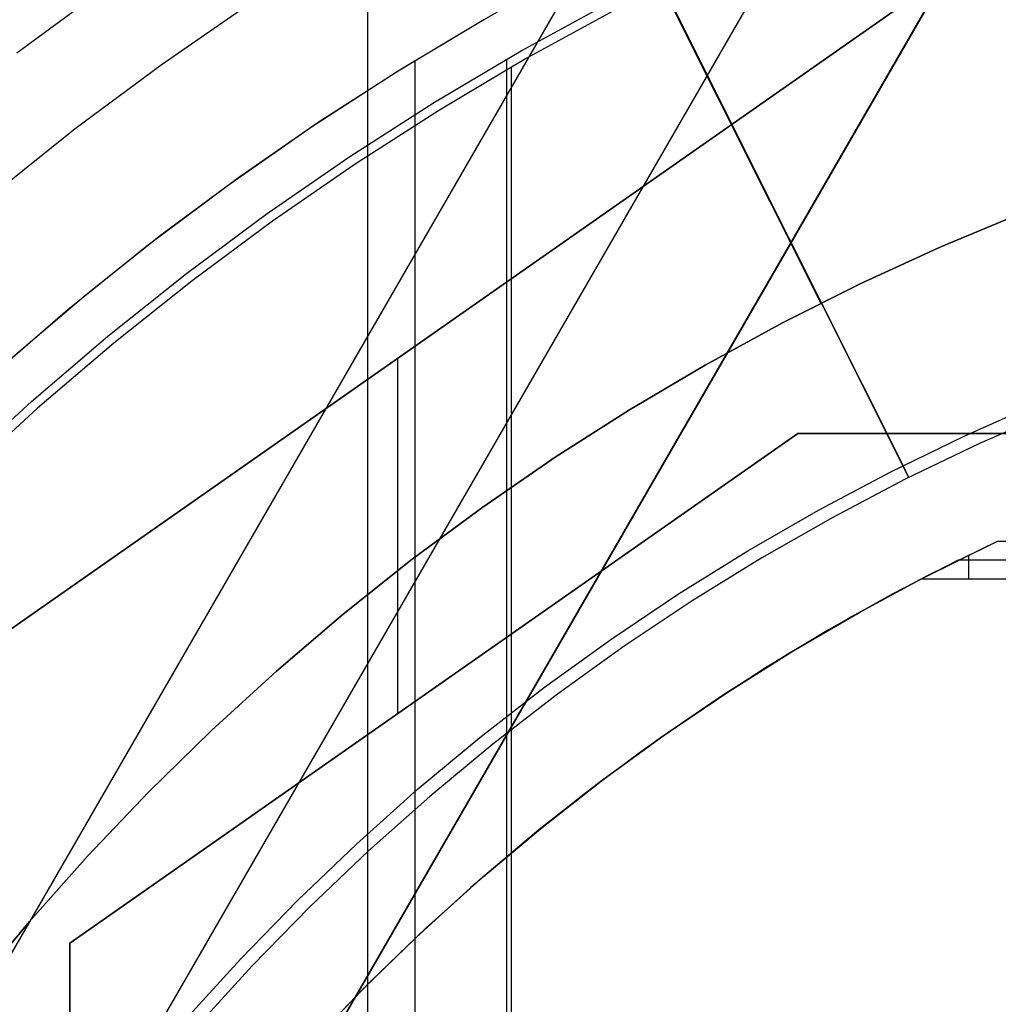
# Model space of a CAD drawing. Header units: millimetres. Extents: x 6239 to 7218, y -13987 to -13139.
# Tile 139 of 256: x 6702 to 6715, y -13436 to -13422. Entities that reach past the tile are written whole.
import ezdxf

# ---------------------------------------------------------------- set-up
doc = ezdxf.new("R2010")
doc.units = ezdxf.units.MM
doc.layers.add('color', color=7, linetype='Continuous')

msp = doc.modelspace()

# ---------------------------------------------------------------- linework, layer by layer
at = {"color": 7, "true_color": 0xffffff}
for p, q in [((6685.046, -13472.59, 61.793), (6723.791, -13405.481, 79.683)), ((6685.046, -13472.59, 61.793), (6723.791, -13405.481, 79.683)), ((6723.791, -13405.481, 76.249), (6686.03, -13470.886, 58.813)), ((6723.791, -13405.481, 71.961), (6686.895, -13469.387, 54.924)), ((6723.791, -13405.481, 71.961), (6686.895, -13469.387, 54.924)), ((6721.134, -13405.79, 71.592), (6686.032, -13466.588, 55.385)), ((6681.911, -13469.243, 62.1), (6718.261, -13406.281, 78.884)), ((6706.57, -13419.413, 105.1), (6706.57, -13495.308, 105.1)), ((6699.759, -13431.882, 261.059), (6715.479, -13420.878, 261.059)), ((6699.759, -13431.882, 258.059), (6715.479, -13420.878, 258.059)), ((6699.759, -13431.882, 261.059), (6715.479, -13420.878, 261.059)), ((6715.479, -13420.878, 259.559), (6699.759, -13431.882, 259.559)), ((6699.759, -13431.882, 258.059), (6715.479, -13420.878, 258.059)), ((6709.32, -13421.513, 51.1), (6708.165, -13422.176, 51.1)), ((6709.32, -13421.513, 51.1), (6708.165, -13422.176, 51.1)), ((6702.969, -13421.734, 105.1), (6701.754, -13422.636, 105.1)), ((6702.969, -13421.734, 105.1), (6701.754, -13422.636, 105.1)), ((6708.679, -13422.605, 199.6), (6709.89, -13421.943, 199.6)), ((6708.679, -13422.605, 199.6), (6709.89, -13421.943, 199.6)), ((6704.941, -13421.968, 52.515), (6703.733, -13422.801, 52.515)), ((6704.941, -13421.968, 52.515), (6703.733, -13422.801, 52.515)), ((6709.949, -13422.054, 200.6), (6708.741, -13422.714, 200.6)), ((6709.949, -13422.054, 200.6), (6708.741, -13422.714, 200.6)), ((6708.165, -13422.176, 51.1), (6706.969, -13422.894, 51.1)), ((6708.165, -13422.176, 51.1), (6706.969, -13422.894, 51.1)), ((6708.165, -13422.176, 51.1), (6707.025, -13422.859, 51.1)), ((6707.491, -13423.309, 199.6), (6708.679, -13422.605, 199.6)), ((6707.491, -13423.309, 199.6), (6708.679, -13422.605, 199.6)), ((6707.218, -13422.748, 51.1), (6707.218, -13491.974, 51.1)), ((6708.741, -13422.714, 200.6), (6707.557, -13423.416, 200.6)), ((6708.741, -13422.714, 200.6), (6707.557, -13423.416, 200.6)), ((6708.479, -13422.72, 199.6), (6708.479, -13492.002, 199.6)), ((6703.733, -13422.801, 52.515), (6702.555, -13423.676, 52.515)), ((6703.733, -13422.801, 52.515), (6702.555, -13423.676, 52.515)), ((6706.969, -13422.894, 51.1), (6705.799, -13423.652, 51.1)), ((6706.969, -13422.894, 51.1), (6705.799, -13423.652, 51.1)), ((6707.025, -13422.859, 51.1), (6705.907, -13423.579, 51.1)), ((6708.542, -13422.828, 200.6), (6708.542, -13491.893, 200.6)), ((6706.328, -13424.054, 199.6), (6707.491, -13423.309, 199.6)), ((6706.328, -13424.054, 199.6), (6707.491, -13423.309, 199.6)), ((6707.557, -13423.416, 200.6), (6706.398, -13424.159, 200.6)), ((6707.557, -13423.416, 200.6), (6706.398, -13424.159, 200.6)), ((6702.555, -13423.676, 52.515), (6701.408, -13424.591, 52.515)), ((6702.555, -13423.676, 52.515), (6701.408, -13424.591, 52.515)), ((6705.799, -13423.652, 51.1), (6704.655, -13424.451, 51.1)), ((6705.799, -13423.652, 51.1), (6704.655, -13424.451, 51.1)), ((6705.907, -13423.579, 51.1), (6704.814, -13424.336, 51.1)), ((6705.192, -13424.839, 199.6), (6706.328, -13424.054, 199.6)), ((6705.192, -13424.839, 199.6), (6706.328, -13424.054, 199.6)), ((6706.398, -13424.159, 200.6), (6705.265, -13424.941, 200.6)), ((6706.398, -13424.159, 200.6), (6705.265, -13424.941, 200.6)), ((6704.814, -13424.336, 51.1), (6703.746, -13425.128, 51.1)), ((6704.655, -13424.451, 51.1), (6703.539, -13425.288, 51.1)), ((6704.655, -13424.451, 51.1), (6703.539, -13425.288, 51.1)), ((6704.083, -13425.662, 199.6), (6705.192, -13424.839, 199.6)), ((6704.083, -13425.662, 199.6), (6705.192, -13424.839, 199.6)), ((6705.265, -13424.941, 200.6), (6704.16, -13425.761, 200.6)), ((6705.265, -13424.941, 200.6), (6704.16, -13425.761, 200.6)), ((6703.746, -13425.128, 51.1), (6702.705, -13425.955, 51.1)), ((6703.539, -13425.288, 51.1), (6702.453, -13426.163, 51.1)), ((6703.539, -13425.288, 51.1), (6702.453, -13426.163, 51.1)), ((6703.004, -13426.523, 199.6), (6704.083, -13425.662, 199.6)), ((6703.004, -13426.523, 199.6), (6704.083, -13425.662, 199.6)), ((6704.16, -13425.761, 200.6), (6703.084, -13426.619, 200.6)), ((6704.16, -13425.761, 200.6), (6703.084, -13426.619, 200.6)), ((6702.705, -13425.955, 51.1), (6701.691, -13426.815, 51.1)), ((6702.453, -13426.163, 51.1), (6701.397, -13427.075, 51.1)), ((6702.453, -13426.163, 51.1), (6701.397, -13427.075, 51.1)), ((6707.619, -13426.38, 261.059), (6707.619, -13426.38, 258.059)), ((6701.954, -13427.42, 199.6), (6703.004, -13426.523, 199.6)), ((6701.954, -13427.42, 199.6), (6703.004, -13426.523, 199.6)), ((6703.084, -13426.619, 200.6), (6702.038, -13427.514, 200.6)), ((6703.084, -13426.619, 200.6), (6702.038, -13427.514, 200.6)), ((6706.979, -13426.828, 258.059), (6706.979, -13431.711, 258.059)), ((6700.937, -13428.354, 199.6), (6701.954, -13427.42, 199.6)), ((6700.937, -13428.354, 199.6), (6701.954, -13427.42, 199.6)), ((6702.038, -13427.514, 200.6), (6701.023, -13428.445, 200.6)), ((6702.038, -13427.514, 200.6), (6701.023, -13428.445, 200.6)), ((6712.479, -13427.861, 261.059), (6702.479, -13434.861, 261.059)), ((6702.479, -13434.861, 258.059), (6712.479, -13427.861, 258.059)), ((6702.479, -13434.861, 258.059), (6712.479, -13427.861, 258.059)), ((6712.479, -13427.861, 261.059), (6702.479, -13434.861, 261.059)), ((6712.479, -13427.861, 259.559), (6702.479, -13434.861, 259.559)), ((6715.479, -13427.861, 261.059), (6712.479, -13427.861, 261.059)), ((6712.479, -13427.861, 258.059), (6715.479, -13427.861, 258.059)), ((6712.479, -13427.861, 261.059), (6712.479, -13427.861, 258.059)), ((6715.479, -13427.861, 261.059), (6712.479, -13427.861, 261.059)), ((6712.479, -13427.861, 261.059), (6712.479, -13427.861, 258.059)), ((6712.479, -13427.861, 258.059), (6715.479, -13427.861, 258.059)), ((6715.479, -13427.861, 259.559), (6712.479, -13427.861, 259.559)), ((6713.979, -13427.861, 258.059), (6713.979, -13427.861, 261.059)), ((6714.17, -13429.861, 212.059), (6715.221, -13429.339, 218.059)), ((6714.17, -13429.861, 212.059), (6715.221, -13429.339, 218.059)), ((6714.273, -13429.808, 218.059), (6715.221, -13429.339, 218.059)), ((6714.273, -13429.808, 218.059), (6715.221, -13429.339, 218.059)), ((6715.221, -13429.339, 218.059), (6715.479, -13429.339, 218.059)), ((6715.221, -13429.339, 218.059), (6715.479, -13429.339, 218.059)), ((6714.683, -13429.6, 215.059), (6713.785, -13430.065, 215.059)), ((6715.479, -13429.6, 215.059), (6714.683, -13429.6, 215.059)), ((6714.825, -13429.53, 215.864), (6714.825, -13429.861, 212.059)), ((6714.17, -13429.861, 212.059), (6713.249, -13430.36, 212.059)), ((6714.17, -13429.861, 212.059), (6713.249, -13430.36, 212.059)), ((6713.341, -13430.308, 218.059), (6714.273, -13429.808, 218.059)), ((6713.341, -13430.308, 218.059), (6714.273, -13429.808, 218.059)), ((6715.479, -13429.861, 212.059), (6714.17, -13429.861, 212.059)), ((6715.479, -13429.861, 212.059), (6714.17, -13429.861, 212.059)), ((6713.785, -13430.065, 215.059), (6712.902, -13430.559, 215.059)), ((6712.427, -13430.84, 218.059), (6713.341, -13430.308, 218.059)), ((6712.427, -13430.84, 218.059), (6713.341, -13430.308, 218.059)), ((6713.249, -13430.36, 212.059), (6712.345, -13430.89, 212.059)), ((6713.249, -13430.36, 212.059), (6712.345, -13430.89, 212.059)), ((6712.902, -13430.559, 215.059), (6712.036, -13431.081, 215.059)), ((6711.532, -13431.403, 218.059), (6712.427, -13430.84, 218.059)), ((6711.532, -13431.403, 218.059), (6712.427, -13430.84, 218.059)), ((6712.345, -13430.89, 212.059), (6711.46, -13431.451, 212.059)), ((6712.345, -13430.89, 212.059), (6711.46, -13431.451, 212.059)), ((6712.036, -13431.081, 215.059), (6711.187, -13431.632, 215.059)), ((6707.479, -13431.361, 258.059), (6707.479, -13431.361, 261.059)), ((6710.657, -13431.996, 218.059), (6711.532, -13431.403, 218.059)), ((6710.657, -13431.996, 218.059), (6711.532, -13431.403, 218.059)), ((6711.46, -13431.451, 212.059), (6710.594, -13432.041, 212.059)), ((6711.46, -13431.451, 212.059), (6710.594, -13432.041, 212.059)), ((6711.187, -13431.632, 215.059), (6710.357, -13432.21, 215.059)), ((6710.594, -13432.041, 212.059), (6709.748, -13432.66, 212.059)), ((6710.594, -13432.041, 212.059), (6709.748, -13432.66, 212.059)), ((6709.802, -13432.619, 218.059), (6710.657, -13431.996, 218.059)), ((6709.802, -13432.619, 218.059), (6710.657, -13431.996, 218.059)), ((6710.357, -13432.21, 215.059), (6709.546, -13432.814, 215.059)), ((6708.969, -13433.271, 218.059), (6709.802, -13432.619, 218.059)), ((6708.969, -13433.271, 218.059), (6709.802, -13432.619, 218.059)), ((6709.748, -13432.66, 212.059), (6708.924, -13433.307, 212.059)), ((6709.748, -13432.66, 212.059), (6708.924, -13433.307, 212.059)), ((6709.546, -13432.814, 215.059), (6708.755, -13433.445, 215.059)), ((6708.924, -13433.307, 212.059), (6708.122, -13433.982, 212.059)), ((6708.924, -13433.307, 212.059), (6708.122, -13433.982, 212.059)), ((6708.158, -13433.95, 218.059), (6708.969, -13433.271, 218.059)), ((6708.158, -13433.95, 218.059), (6708.969, -13433.271, 218.059)), ((6708.755, -13433.445, 215.059), (6707.985, -13434.101, 215.059)), ((6708.122, -13433.982, 212.059), (6707.343, -13434.683, 212.059)), ((6708.122, -13433.982, 212.059), (6707.343, -13434.683, 212.059)), ((6707.372, -13434.657, 218.059), (6708.158, -13433.95, 218.059)), ((6707.372, -13434.657, 218.059), (6708.158, -13433.95, 218.059)), ((6707.985, -13434.101, 215.059), (6707.237, -13434.782, 215.059)), ((6706.61, -13435.39, 218.059), (6707.372, -13434.657, 218.059)), ((6706.61, -13435.39, 218.059), (6707.372, -13434.657, 218.059)), ((6707.237, -13434.782, 215.059), (6706.512, -13435.487, 215.059)), ((6707.343, -13434.683, 212.059), (6706.589, -13435.41, 212.059)), ((6707.343, -13434.683, 212.059), (6706.589, -13435.41, 212.059)), ((6702.479, -13434.861, 261.059), (6702.479, -13479.861, 261.059)), ((6702.479, -13479.861, 258.059), (6702.479, -13434.861, 258.059)), ((6702.479, -13434.861, 261.059), (6702.479, -13434.861, 258.059)), ((6702.479, -13479.861, 258.059), (6702.479, -13434.861, 258.059)), ((6702.479, -13434.861, 261.059), (6702.479, -13479.861, 261.059)), ((6702.479, -13434.861, 259.559), (6702.479, -13479.861, 259.559)), ((6702.479, -13434.861, 261.059), (6702.479, -13434.861, 258.059)), ((6706.589, -13435.41, 212.059), (6705.86, -13436.163, 212.059)), ((6706.589, -13435.41, 212.059), (6705.86, -13436.163, 212.059)), ((6705.873, -13436.149, 218.059), (6706.61, -13435.39, 218.059)), ((6705.873, -13436.149, 218.059), (6706.61, -13435.39, 218.059)), ((6706.512, -13435.487, 215.059), (6705.81, -13436.216, 215.059))]:
    msp.add_line(p, q, dxfattribs=at)
at = {"layer": 'color', "color": 254, "true_color": 0xcad1ee}
for p, q in [((6695.772, -13392.098, 30.3), (6712.798, -13426.07, 30.3)), ((6714.007, -13428.464, 28.2), (6701.829, -13404.163, 28.2)), ((6715.561, -13424.831, 30.3), (6714.446, -13425.297, 30.3)), ((6714.446, -13425.297, 38.6), (6715.561, -13424.831, 38.6)), ((6715.561, -13424.831, 30.3), (6714.446, -13425.297, 30.3)), ((6714.446, -13425.297, 38.6), (6715.561, -13424.831, 38.6)), ((6715.561, -13424.831, 34.45), (6714.446, -13425.297, 34.45)), ((6714.446, -13425.297, 30.3), (6713.348, -13425.8, 30.3)), ((6713.348, -13425.8, 38.6), (6714.446, -13425.297, 38.6)), ((6714.446, -13425.297, 30.3), (6713.348, -13425.8, 30.3)), ((6713.348, -13425.8, 38.6), (6714.446, -13425.297, 38.6)), ((6714.446, -13425.297, 34.45), (6713.348, -13425.8, 34.45)), ((6713.348, -13425.8, 30.3), (6712.268, -13426.342, 30.3)), ((6712.268, -13426.342, 38.6), (6713.348, -13425.8, 38.6)), ((6713.348, -13425.8, 30.3), (6712.268, -13426.342, 30.3)), ((6712.268, -13426.342, 38.6), (6713.348, -13425.8, 38.6)), ((6713.348, -13425.8, 34.45), (6712.268, -13426.342, 34.45)), ((6713.926, -13428.301, 38.6), (6712.806, -13426.066, 38.6)), ((6712.806, -13426.066, 30.3), (6712.806, -13426.066, 38.6)), ((6712.268, -13426.342, 30.3), (6711.207, -13426.92, 30.3)), ((6711.207, -13426.92, 38.6), (6712.268, -13426.342, 38.6)), ((6712.268, -13426.342, 30.3), (6711.207, -13426.92, 30.3)), ((6711.207, -13426.92, 38.6), (6712.268, -13426.342, 38.6)), ((6712.268, -13426.342, 34.45), (6711.207, -13426.92, 34.45)), ((6711.207, -13426.92, 30.3), (6710.167, -13427.535, 30.3)), ((6710.167, -13427.535, 38.6), (6711.207, -13426.92, 38.6)), ((6711.207, -13426.92, 30.3), (6710.167, -13427.535, 30.3)), ((6710.167, -13427.535, 38.6), (6711.207, -13426.92, 38.6)), ((6711.207, -13426.92, 34.45), (6710.167, -13427.535, 34.45)), ((6714.765, -13427.896, 38.6), (6715.79, -13427.44, 38.6)), ((6714.765, -13427.896, 38.6), (6715.79, -13427.44, 38.6)), ((6710.167, -13427.535, 30.3), (6709.148, -13428.185, 30.3)), ((6709.148, -13428.185, 38.6), (6710.167, -13427.535, 38.6)), ((6710.167, -13427.535, 30.3), (6709.148, -13428.185, 30.3)), ((6709.148, -13428.185, 38.6), (6710.167, -13427.535, 38.6)), ((6710.167, -13427.535, 34.45), (6709.148, -13428.185, 34.45)), ((6715.998, -13427.549, 28.2), (6714.969, -13428.001, 28.2)), ((6715.998, -13427.549, 28.2), (6714.969, -13428.001, 28.2)), ((6713.757, -13428.387, 38.6), (6714.765, -13427.896, 38.6)), ((6713.757, -13428.387, 38.6), (6714.765, -13427.896, 38.6)), ((6714.969, -13428.001, 28.2), (6713.956, -13428.489, 28.2)), ((6714.969, -13428.001, 28.2), (6713.956, -13428.489, 28.2)), ((6709.148, -13428.185, 30.3), (6708.153, -13428.87, 30.3)), ((6708.153, -13428.87, 38.6), (6709.148, -13428.185, 38.6)), ((6709.148, -13428.185, 30.3), (6708.153, -13428.87, 30.3)), ((6708.153, -13428.87, 38.6), (6709.148, -13428.185, 38.6)), ((6709.148, -13428.185, 34.45), (6708.153, -13428.87, 34.45)), ((6714.007, -13428.464, 28.2), (6713.926, -13428.301, 38.6)), ((6712.766, -13428.912, 38.6), (6713.757, -13428.387, 38.6)), ((6712.766, -13428.912, 38.6), (6713.757, -13428.387, 38.6)), ((6713.956, -13428.489, 28.2), (6712.961, -13429.012, 28.2)), ((6713.956, -13428.489, 28.2), (6712.961, -13429.012, 28.2)), ((6708.153, -13428.87, 30.3), (6707.182, -13429.588, 30.3)), ((6707.182, -13429.588, 38.6), (6708.153, -13428.87, 38.6)), ((6708.153, -13428.87, 30.3), (6707.182, -13429.588, 30.3)), ((6707.182, -13429.588, 38.6), (6708.153, -13428.87, 38.6)), ((6708.153, -13428.87, 34.45), (6707.182, -13429.588, 34.45)), ((6711.793, -13429.472, 38.6), (6712.766, -13428.912, 38.6)), ((6711.793, -13429.472, 38.6), (6712.766, -13428.912, 38.6)), ((6712.961, -13429.012, 28.2), (6711.984, -13429.569, 28.2)), ((6712.961, -13429.012, 28.2), (6711.984, -13429.569, 28.2)), ((6710.841, -13430.065, 38.6), (6711.793, -13429.472, 38.6)), ((6710.841, -13430.065, 38.6), (6711.793, -13429.472, 38.6)), ((6707.182, -13429.588, 30.3), (6706.236, -13430.34, 30.3)), ((6706.236, -13430.34, 38.6), (6707.182, -13429.588, 38.6)), ((6707.182, -13429.588, 30.3), (6706.236, -13430.34, 30.3)), ((6706.236, -13430.34, 38.6), (6707.182, -13429.588, 38.6)), ((6707.182, -13429.588, 34.45), (6706.236, -13430.34, 34.45)), ((6711.984, -13429.569, 28.2), (6711.028, -13430.16, 28.2)), ((6711.984, -13429.569, 28.2), (6711.028, -13430.16, 28.2)), ((6709.91, -13430.69, 38.6), (6710.841, -13430.065, 38.6)), ((6709.91, -13430.69, 38.6), (6710.841, -13430.065, 38.6)), ((6711.028, -13430.16, 28.2), (6710.093, -13430.784, 28.2)), ((6711.028, -13430.16, 28.2), (6710.093, -13430.784, 28.2)), ((6706.236, -13430.34, 30.3), (6705.317, -13431.124, 30.3)), ((6705.317, -13431.124, 38.6), (6706.236, -13430.34, 38.6)), ((6706.236, -13430.34, 30.3), (6705.317, -13431.124, 30.3)), ((6705.317, -13431.124, 38.6), (6706.236, -13430.34, 38.6)), ((6706.236, -13430.34, 34.45), (6705.317, -13431.124, 34.45)), ((6709, -13431.347, 38.6), (6709.91, -13430.69, 38.6)), ((6709, -13431.347, 38.6), (6709.91, -13430.69, 38.6)), ((6710.093, -13430.784, 28.2), (6709.179, -13431.44, 28.2)), ((6710.093, -13430.784, 28.2), (6709.179, -13431.44, 28.2)), ((6705.317, -13431.124, 30.3), (6704.425, -13431.94, 30.3)), ((6704.425, -13431.94, 38.6), (6705.317, -13431.124, 38.6)), ((6705.317, -13431.124, 30.3), (6704.425, -13431.94, 30.3)), ((6704.425, -13431.94, 38.6), (6705.317, -13431.124, 38.6)), ((6705.317, -13431.124, 34.45), (6704.425, -13431.94, 34.45)), ((6708.114, -13432.035, 38.6), (6709, -13431.347, 38.6)), ((6708.114, -13432.035, 38.6), (6709, -13431.347, 38.6)), ((6709.179, -13431.44, 28.2), (6708.29, -13432.127, 28.2)), ((6709.179, -13431.44, 28.2), (6708.29, -13432.127, 28.2)), ((6704.425, -13431.94, 30.3), (6703.562, -13432.786, 30.3)), ((6703.562, -13432.786, 38.6), (6704.425, -13431.94, 38.6)), ((6704.425, -13431.94, 30.3), (6703.562, -13432.786, 30.3)), ((6703.562, -13432.786, 38.6), (6704.425, -13431.94, 38.6)), ((6704.425, -13431.94, 34.45), (6703.562, -13432.786, 34.45)), ((6707.253, -13432.753, 38.6), (6708.114, -13432.035, 38.6)), ((6707.253, -13432.753, 38.6), (6708.114, -13432.035, 38.6)), ((6708.29, -13432.127, 28.2), (6707.424, -13432.845, 28.2)), ((6708.29, -13432.127, 28.2), (6707.424, -13432.845, 28.2)), ((6706.416, -13433.501, 38.6), (6707.253, -13432.753, 38.6)), ((6706.416, -13433.501, 38.6), (6707.253, -13432.753, 38.6)), ((6703.562, -13432.786, 30.3), (6702.729, -13433.661, 30.3)), ((6702.729, -13433.661, 38.6), (6703.562, -13432.786, 38.6)), ((6703.562, -13432.786, 30.3), (6702.729, -13433.661, 30.3)), ((6702.729, -13433.661, 38.6), (6703.562, -13432.786, 38.6)), ((6703.562, -13432.786, 34.45), (6702.729, -13433.661, 34.45)), ((6707.424, -13432.845, 28.2), (6706.585, -13433.592, 28.2)), ((6707.424, -13432.845, 28.2), (6706.585, -13433.592, 28.2)), ((6705.606, -13434.276, 38.6), (6706.416, -13433.501, 38.6)), ((6705.606, -13434.276, 38.6), (6706.416, -13433.501, 38.6)), ((6702.729, -13433.661, 30.3), (6701.926, -13434.564, 30.3)), ((6701.926, -13434.564, 38.6), (6702.729, -13433.661, 38.6)), ((6702.729, -13433.661, 30.3), (6701.926, -13434.564, 30.3)), ((6701.926, -13434.564, 38.6), (6702.729, -13433.661, 38.6)), ((6702.729, -13433.661, 34.45), (6701.926, -13434.564, 34.45)), ((6706.585, -13433.592, 28.2), (6705.771, -13434.368, 28.2)), ((6706.585, -13433.592, 28.2), (6705.771, -13434.368, 28.2)), ((6704.823, -13435.08, 38.6), (6705.606, -13434.276, 38.6)), ((6704.823, -13435.08, 38.6), (6705.606, -13434.276, 38.6)), ((6705.771, -13434.368, 28.2), (6704.985, -13435.172, 28.2)), ((6705.771, -13434.368, 28.2), (6704.985, -13435.172, 28.2)), ((6701.926, -13434.564, 30.3), (6701.156, -13435.494, 30.3)), ((6701.156, -13435.494, 38.6), (6701.926, -13434.564, 38.6)), ((6701.926, -13434.564, 30.3), (6701.156, -13435.494, 30.3)), ((6701.156, -13435.494, 38.6), (6701.926, -13434.564, 38.6)), ((6701.926, -13434.564, 34.45), (6701.156, -13435.494, 34.45)), ((6704.068, -13435.91, 38.6), (6704.823, -13435.08, 38.6)), ((6704.068, -13435.91, 38.6), (6704.823, -13435.08, 38.6)), ((6704.985, -13435.172, 28.2), (6704.228, -13436.003, 28.2)), ((6704.985, -13435.172, 28.2), (6704.228, -13436.003, 28.2))]:
    msp.add_line(p, q, dxfattribs=at)

doc.saveas('drawing.dxf')
